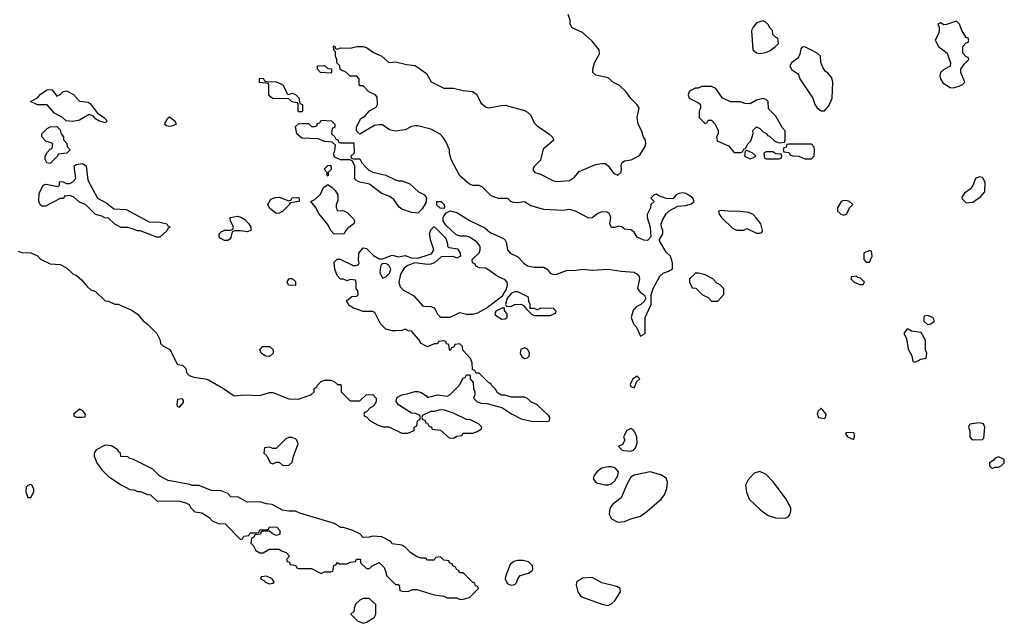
# Model space of a CAD drawing. Header units: inches. Extents: x 1889655 to 2052254, y 217972 to 431650.
# Tile 18 of 49: x 2018200 to 2024306, y 288054 to 291797. Entities that reach past the tile are written whole.
import ezdxf

# ---------------------------------------------------------------- set-up
doc = ezdxf.new("R2010")
doc.units = ezdxf.units.IN
doc.header["$MEASUREMENT"] = 0
for name, color, linetype in [('C0218', 7, 'Continuous'), ('C0219', 7, 'Continuous'), ('C0228', 7, 'Continuous'), ('C0229', 7, 'Continuous')]:
    doc.layers.add(name, color=color, linetype=linetype)

msp = doc.modelspace()

# ---------------------------------------------------------------- linework, layer by layer
at = {"layer": 'C0218', "color": 6, "elevation": 100}
for points in [[(2018884.5, 290000), (2018895.3, 289995.3), (2018931.1, 289971.1), (2018966.8, 289926.8), (2018990.7, 289910.7), (2019051.3, 289850), (2019072, 289810), (2019074, 289790), (2019091.6, 289771.6), (2019131.1, 289751.1), (2019178, 289658), (2019210, 289654), (2019230, 289634), (2019234, 289610), (2019251.6, 289591.6), (2019279.6, 289579.6), (2019350, 289570.8), (2019370, 289562.8), (2019464.7, 289510), (2019530, 289464.7), (2019590, 289471), (2019690, 289466), (2019750, 289484.7), (2019770, 289484.7), (2019870, 289446), (2019930, 289444.7), (2020000, 289468)], [(2020000, 288717.6), (2019936.5, 288736.5), (2019910, 288749), (2019869, 288749), (2019830, 288755.3), (2019766, 288790), (2019730, 288795.3), (2019690, 288808), (2019610, 288806), (2019556.4, 288836.4), (2019510, 288838), (2019490, 288858), (2019450, 288875.3), (2019390, 288878), (2019310, 288908), (2019270, 288908), (2019254.6, 288914.6), (2019120.4, 288940.4), (2019070, 288966), (2019026, 289010), (2018906, 289070), (2018878, 289078), (2018870, 289086), (2018827.3, 289087.3), (2018826, 289110), (2018815.3, 289115.3), (2018808, 289130), (2018770, 289155.3), (2018730, 289158), (2018674, 289130), (2018662, 289110), (2018662, 289090), (2018678, 289050), (2018710, 289004.7), (2018750, 288964.7), (2018830, 288912), (2018883.6, 288883.6), (2018910, 288882), (2018930, 288872), (2018950, 288872), (2018992.7, 288852.7), (2019011.6, 288851.6), (2019050, 288814), (2019190, 288811.3), (2019230, 288802), (2019252, 288790), (2019262, 288770), (2019286, 288746), (2019330, 288738), (2019374, 288710), (2019394, 288690), (2019432.7, 288672.7), (2019474, 288670), (2019570, 288574), (2019582, 288578), (2019590, 288594), (2019622, 288598), (2019630, 288614), (2019670, 288614), (2019682, 288618), (2019690, 288634), (2019730, 288634), (2019742, 288638), (2019750, 288652), (2019794, 288650), (2019814, 288630), (2019812.7, 288607.3), (2019790, 288598), (2019766, 288610), (2019750, 288626), (2019710, 288626), (2019698, 288622), (2019692.7, 288607.3), (2019658, 288602), (2019652.7, 288587.3), (2019638, 288582), (2019634, 288550), (2019650, 288534), (2019665.4, 288505.4), (2019690, 288492), (2019710, 288492), (2019750, 288514), (2019810, 288514), (2019823.6, 288503.6), (2019852.7, 288492.7), (2019874, 288470), (2019854, 288450), (2019858, 288438), (2019872.7, 288432.7), (2019878, 288418), (2019912.7, 288412.7), (2019918, 288398), (2019930, 288394), (2020000, 288394)]]:
    msp.add_lwpolyline(points, dxfattribs=at)
for points in [[(2019750, 289708), (2019726, 289710), (2019698, 289730), (2019688.9, 289751.1), (2019706, 289770), (2019750.8, 289770.8), (2019772, 289750), (2019771.6, 289728.4)], [(2019210, 289446), (2019178, 289442), (2019174, 289410), (2019178, 289398), (2019190, 289394), (2019216.4, 289423.6), (2019216.4, 289436.4)], [(2018570, 289382), (2018534, 289350), (2018538, 289338), (2018552.7, 289332.7), (2018590, 289332), (2018606, 289334), (2018608, 289350), (2018592.5, 289372.5)], [(2019890, 289206), (2019870, 289206), (2019850, 289198), (2019790, 289138), (2019770, 289138), (2019750, 289146), (2019718, 289142), (2019714, 289110), (2019732.7, 289092.7), (2019754, 289050), (2019770, 289042), (2019790, 289054), (2019810, 289054), (2019832.7, 289032.7), (2019870, 289034), (2019890, 289054), (2019898, 289090), (2019926, 289166), (2019918, 289190), (2019910, 289198)], [(2018266, 288914), (2018250, 288908), (2018241, 288899), (2018238, 288870), (2018250, 288834), (2018270, 288834), (2018288.7, 288870), (2018288.4, 288888.4), (2018275.3, 288910)], [(2019730, 288346), (2019698, 288342), (2019694, 288330), (2019718, 288318), (2019722, 288310), (2019750, 288298), (2019770, 288302), (2019778, 288310), (2019766, 288330)]]:
    msp.add_lwpolyline(points, close=True, dxfattribs=at)
at = {"layer": 'C0219', "color": 6, "elevation": 100}
for points in [[(2019870, 291334), (2019890, 291342), (2019910, 291334), (2019931.3, 291311.3), (2019938, 291278), (2019954, 291270), (2019954, 291230), (2019950, 291226), (2019930, 291226), (2019926, 291230), (2019926, 291270), (2019922, 291282), (2019888.4, 291288.4), (2019870, 291306), (2019770, 291308), (2019756.4, 291316.4), (2019746, 291330), (2019746, 291390), (2019742, 291402), (2019687.3, 291407.3), (2019687.3, 291432.7), (2019710, 291434), (2019718, 291418), (2019730, 291414), (2019790, 291412), (2019819.6, 291399.6), (2019834, 291390), (2019858, 291338)], [(2018430, 291322), (2018450, 291332), (2018470, 291352), (2018490, 291356), (2018533, 291333), (2018570, 291291.3), (2018624.7, 291284.7), (2018636.9, 291276.9), (2018679.6, 291219.6), (2018722, 291190), (2018742, 291170), (2018730, 291158), (2018690, 291168.7), (2018670, 291182), (2018658, 291198), (2018630, 291208.7), (2018570, 291174), (2018530, 291165.2), (2018488.7, 291168.7), (2018466, 291190), (2018416.4, 291216.4), (2018370, 291268), (2018310, 291268.7), (2018266, 291290), (2018310, 291311.3), (2018330, 291336), (2018370, 291361), (2018390, 291364.7), (2018402, 291362)], [(2018390, 290906), (2018368, 290910), (2018358, 290930), (2018358, 290950), (2018370, 290974), (2018390, 290994), (2018402, 290998), (2018406, 291030), (2018363.1, 291043.1), (2018338, 291070), (2018338, 291090), (2018370, 291122), (2018390, 291132), (2018430, 291134), (2018450, 291114), (2018458, 291090), (2018471.3, 291070), (2018472, 291052), (2018492, 291030), (2018494, 291010), (2018514, 290990), (2018491.6, 290968.4), (2018438, 290962), (2018434, 290950)], [(2019130, 291135.3), (2019110, 291138), (2019098, 291150), (2019116.4, 291183.6), (2019130, 291194), (2019162, 291170), (2019170, 291148), (2019150, 291138)], [(2019050, 290448), (2018947.3, 290487.3), (2018930, 290488), (2018900.4, 290500.4), (2018870, 290508), (2018828.4, 290508.4), (2018790, 290528), (2018750, 290566), (2018728.4, 290568.4), (2018710, 290578), (2018670, 290588), (2018610, 290648), (2018570, 290666), (2018536.4, 290696.4), (2018510, 290706), (2018478, 290702), (2018471.6, 290688.4), (2018450, 290688), (2018359.6, 290640.4), (2018340.4, 290640.4), (2018330, 290646), (2018318, 290670), (2018320.4, 290719.6), (2018346, 290770), (2018363.1, 290776.9), (2018438, 290762), (2018446, 290770), (2018446, 290790), (2018450, 290794), (2018470, 290792), (2018490, 290782), (2018510, 290782), (2018528.9, 290791.1), (2018548.7, 290811.3), (2018538, 290890), (2018550, 290898), (2018590, 290904.7), (2018611.3, 290890), (2018622.8, 290802.8), (2018682, 290690), (2018739.8, 290659.8), (2018783.6, 290623.6), (2018859.6, 290619.6), (2019003.6, 290543.6), (2019070, 290542), (2019111.6, 290531.6), (2019118, 290518), (2019134, 290510), (2019118, 290502), (2019112.7, 290487.3), (2019070, 290448)], [(2019870, 290674), (2019882, 290678), (2019890, 290692), (2019930, 290694), (2019934, 290690), (2019934, 290670), (2019878, 290662), (2019874, 290650), (2019830, 290608), (2019810, 290598), (2019790, 290595.3), (2019748.9, 290628.9), (2019738, 290650), (2019756.4, 290683.6), (2019784.7, 290695.3), (2019810, 290696)], [(2019610, 290482), (2019570, 290488), (2019532.7, 290487.3), (2019518, 290482), (2019510, 290446), (2019503.6, 290436.4), (2019490, 290428.7), (2019470, 290428.7), (2019443.1, 290443.1), (2019438, 290450), (2019438, 290470), (2019450, 290482), (2019470, 290492), (2019507.3, 290492.7), (2019522, 290498), (2019526, 290510), (2019508, 290550), (2019506, 290570), (2019550, 290578), (2019571.6, 290571.6), (2019596.9, 290556.9), (2019622, 290530), (2019634, 290510), (2019634, 290490)], [(2019910, 290148), (2019868, 290150), (2019858, 290170), (2019868.9, 290191.1), (2019890, 290192), (2019910, 290174)]]:
    msp.add_lwpolyline(points, close=True, dxfattribs=at)
for points in [[(2020000, 291060), (2019950, 291062), (2019918, 291090), (2019910, 291134), (2019928.4, 291151.6), (2019950, 291154), (2019990, 291154), (2020000, 291144)], [(2018190, 290362), (2018212.7, 290352.7), (2018270, 290352), (2018310, 290332), (2018330, 290312), (2018390, 290282), (2018450, 290278), (2018490, 290258), (2018530, 290222), (2018552, 290210), (2018583.6, 290183.6), (2018619.6, 290139.6), (2018642, 290122), (2018670.9, 290110.9), (2018730, 290054), (2018750, 290052), (2018790, 290032), (2018810, 290032), (2018884.5, 290000)]]:
    msp.add_lwpolyline(points, dxfattribs=at)
at = {"layer": 'C0228', "color": 6, "elevation": 100}
for points in [[(2020000, 289468), (2020006, 289470), (2020026, 289490), (2020026, 289510), (2020042, 289518), (2020046, 289530), (2020070, 289554), (2020090, 289562), (2020130, 289562), (2020150, 289554), (2020170, 289534), (2020190, 289534), (2020194, 289530), (2020194, 289490), (2020250, 289434), (2020310, 289434), (2020348.4, 289471.6), (2020390, 289472), (2020411, 289451), (2020411.1, 289428.9), (2020402, 289410), (2020390, 289398), (2020374, 289390), (2020350, 289366), (2020338, 289362), (2020334, 289350), (2020338, 289338), (2020350, 289334), (2020374, 289310), (2020423.6, 289283.6), (2020452.7, 289272.7), (2020490, 289272), (2020570, 289232), (2020607.3, 289232.7), (2020646, 289250), (2020646, 289270), (2020662, 289278), (2020666, 289310), (2020682, 289318), (2020686, 289330), (2020682, 289342), (2020654.6, 289354.6), (2020630, 289358), (2020550, 289408), (2020535.3, 289430), (2020538, 289450), (2020543.1, 289456.9), (2020568.9, 289471.1), (2020610, 289478), (2020650, 289491.3), (2020670, 289491.3), (2020690, 289484.7), (2020723.6, 289463.6), (2020730, 289454), (2020790, 289471), (2020850, 289462), (2020870, 289472), (2020928.4, 289531.6), (2020950, 289574), (2020962, 289578), (2020970, 289594), (2020990, 289594), (2020994, 289590), (2020994, 289570), (2021012.7, 289547.3), (2021014, 289510), (2021022, 289490), (2021022, 289470), (2021014, 289450), (2021034, 289430), (2021059.6, 289419.6), (2021096.9, 289416.9), (2021190, 289391.3), (2021250, 289352), (2021310, 289321), (2021373.6, 289306.4), (2021470, 289306), (2021486, 289310), (2021488, 289330), (2021480.4, 289340.4), (2021410, 289408), (2021370, 289428), (2021350, 289448), (2021330, 289455.3), (2021250, 289455.3), (2021208.4, 289468.4), (2021188.9, 289468.9), (2021163.1, 289483.1), (2021150, 289506), (2021126, 289530), (2021122, 289542), (2021110, 289546), (2021050, 289606), (2021030, 289606), (2021022, 289622), (2021007.3, 289627.3), (2021006, 289670), (2020996.4, 289696.4), (2020947.3, 289747.3), (2020946, 289770), (2020930, 289786), (2020898, 289782), (2020892.7, 289767.3), (2020878, 289762), (2020870, 289746), (2020866, 289750), (2020862, 289782), (2020847.3, 289787.3), (2020842, 289802), (2020830, 289806), (2020798, 289802), (2020790, 289786), (2020770, 289786), (2020730, 289768), (2020690, 289788), (2020674.6, 289814.6), (2020630, 289866), (2020610, 289868), (2020590, 289878), (2020570, 289868.7), (2020530, 289868), (2020510, 289868), (2020470, 289878), (2020438, 289910), (2020402, 289982), (2020387.3, 289987.3), (2020330, 289988), (2020295.2, 290000)], [(2020776.5, 290000), (2020792, 289970), (2020810, 289952), (2020870, 289952), (2020930, 289982), (2020971.1, 289971.1), (2021010, 289971), (2021040.2, 289979.8), (2021078.7, 290000)], [(2021172.4, 290000), (2021152, 289990), (2021146.8, 289970), (2021150, 289964.7), (2021190, 289940.7), (2021210, 289941), (2021222, 289950), (2021224, 289970), (2021207.3, 289992.7), (2021207.3, 290000)], [(2021345.8, 290000), (2021374, 289970), (2021390, 289962), (2021490, 289962), (2021522, 289978), (2021526, 289990), (2021516, 290000)], [(2021414.9, 290000), (2021410, 289998), (2021405, 290000)], [(2022008, 290000), (2022004, 289996), (2021991, 289950), (2022006, 289910), (2022024.7, 289890), (2022050, 289834), (2022078, 289850), (2022079.3, 289950), (2022101.8, 290000)], [(2020000, 288394), (2020010, 288394), (2020070, 288362), (2020090, 288374), (2020130, 288374), (2020142, 288378), (2020147.3, 288412.7), (2020162, 288418), (2020170, 288432), (2020182, 288422), (2020230, 288422), (2020250, 288434), (2020282, 288438), (2020288.4, 288451.6), (2020310, 288452), (2020314, 288450), (2020314, 288430), (2020350, 288394), (2020370, 288394), (2020386, 288410), (2020430, 288432), (2020459.6, 288399.6), (2020471.6, 288371.6), (2020474, 288350), (2020530, 288294), (2020550, 288294), (2020554, 288290), (2020558, 288258), (2020572.7, 288252.7), (2020610, 288252), (2020636.4, 288263.6), (2020663.6, 288263.6), (2020770, 288231.3), (2020830, 288222), (2020850, 288212), (2020910, 288212), (2020930, 288202), (2020950, 288204.7), (2020990, 288214), (2021046, 288270), (2021042, 288282), (2021027.3, 288287.3), (2021022, 288302), (2021010, 288306), (2020950, 288366), (2020930, 288366), (2020922, 288382), (2020910, 288386), (2020902, 288402), (2020886, 288410), (2020882, 288422), (2020866, 288430), (2020862, 288442), (2020830, 288446), (2020810, 288466), (2020778, 288462), (2020770, 288446), (2020730, 288446), (2020718, 288458), (2020690, 288458), (2020665.6, 288465.6), (2020626, 288490), (2020586, 288530), (2020570, 288538), (2020510, 288546), (2020502, 288562), (2020446, 288590), (2020390, 288595.3), (2020367.3, 288587.3), (2020330, 288586), (2020308.4, 288608.4), (2020266, 288630), (2020208.4, 288648.4), (2020190, 288648.7), (2020152.1, 288672.1), (2020000, 288717.6)]]:
    msp.add_lwpolyline(points, dxfattribs=at)
for points in [[(2023830, 289962), (2023810, 289958), (2023806, 289950), (2023806.8, 289926.8), (2023830, 289906), (2023850, 289911.3), (2023874, 289930), (2023862, 289950)], [(2023710, 289878), (2023702, 289878), (2023682, 289850), (2023699.6, 289819.6), (2023710, 289754), (2023731.6, 289711.6), (2023738, 289678), (2023750, 289674), (2023770, 289682), (2023788.4, 289691.6), (2023822, 289698), (2023826, 289730), (2023818, 289750), (2023818, 289810), (2023790, 289858), (2023730, 289866)], [(2021330, 289761.2), (2021307.7, 289752.3), (2021302.8, 289730), (2021311.3, 289710), (2021330, 289696), (2021350, 289701), (2021359, 289710), (2021361.2, 289730), (2021351.8, 289751.8)], [(2022030, 289586), (2022002, 289570), (2021985.4, 289534.6), (2021990, 289522), (2022010, 289514), (2022027.3, 289552.7), (2022046, 289570)], [(2020810, 289378), (2020770, 289368), (2020750, 289368), (2020698, 289342), (2020694, 289330), (2020698, 289318), (2020712.7, 289312.7), (2020718, 289298), (2020730, 289294), (2020738, 289278), (2020754, 289270), (2020758, 289258), (2020810, 289252), (2020863.6, 289203.6), (2020890, 289202), (2020910, 289214), (2020942, 289218), (2020950, 289234), (2021010, 289234), (2021036.4, 289243.6), (2021062, 289258), (2021066, 289270), (2021046, 289290), (2020996.4, 289316.4), (2020970, 289318), (2020890, 289358), (2020834.6, 289374.6)], [(2023170, 289388), (2023152, 289370), (2023144.7, 289350), (2023154, 289330), (2023190, 289324.7), (2023198, 289330), (2023202, 289350)], [(2021990, 289262), (2021964.7, 289250), (2021944.7, 289210), (2021952, 289190), (2021938, 289162), (2021914, 289150), (2021934, 289130), (2021945.4, 289125.4), (2021990, 289121), (2022008, 289130), (2022018, 289142), (2022028.7, 289170), (2022027.3, 289207.3), (2022018, 289230), (2022008, 289250)], [(2024150, 289298), (2024091.6, 289288.4), (2024084.7, 289270), (2024091.6, 289248.4), (2024092, 289210), (2024099.6, 289199.6), (2024110, 289192), (2024170, 289194), (2024178, 289202), (2024186, 289270), (2024177.2, 289290)], [(2023370, 289238), (2023324.7, 289235.3), (2023322, 289230), (2023334, 289210), (2023370, 289194), (2023378, 289210), (2023374.6, 289234.6)], [(2024270, 289086), (2024250, 289078), (2024236.9, 289063.1), (2024214, 289050), (2024214, 289030), (2024230, 289014), (2024250, 289022), (2024270, 289022), (2024286, 289030), (2024306, 289050), (2024306, 289070)], [(2021850, 289025.1), (2021810, 289016.9), (2021782.5, 288997.5), (2021762.8, 288970), (2021756, 288950), (2021770.6, 288930.6), (2021783, 288923), (2021830, 288913), (2021850, 288913), (2021870, 288919.1), (2021890, 288937.3), (2021909.6, 288970), (2021913.1, 288993.1), (2021895.2, 289015.2), (2021870, 289024.2)], [(2022110, 288992.3), (2022010, 288972), (2021990, 288959.3), (2021964.9, 288915.1), (2021930, 288832.7), (2021876.4, 288790), (2021862.6, 288770), (2021857, 288750), (2021856.4, 288730), (2021870, 288702.8), (2021910, 288680.7), (2021950, 288684.9), (2021990, 288702), (2022050, 288719.1), (2022091.3, 288748.7), (2022177.1, 288822.9), (2022198, 288850), (2022212.7, 288890), (2022217.2, 288930), (2022210, 288954), (2022175.6, 288975.6)], [(2022790, 288996), (2022754.9, 288985.1), (2022717.3, 288942.7), (2022700.5, 288910), (2022707.3, 288867.3), (2022724.5, 288824.5), (2022795.9, 288755.9), (2022842.5, 288722.5), (2022887.1, 288707.1), (2022950, 288706), (2022966, 288714), (2022974.8, 288725.2), (2022982.7, 288750), (2022982.7, 288770), (2022949.5, 288829.5), (2022871.9, 288931.9), (2022830, 288977.2)], [(2021323.1, 288443.1), (2021290, 288443.1), (2021263.6, 288436.4), (2021242.3, 288417.7), (2021214, 288350), (2021210.8, 288330), (2021222.8, 288302.8), (2021234.8, 288294.8), (2021250, 288290.8), (2021270, 288294.8), (2021278, 288302), (2021289.4, 288330), (2021303.7, 288350), (2021355.6, 288364.4), (2021378, 288382), (2021382, 288390), (2021380.9, 288410), (2021355.2, 288435.2)], [(2021750, 288337.2), (2021690, 288333.2), (2021652, 288310), (2021651.3, 288290), (2021661, 288250), (2021680.5, 288220.5), (2021810, 288173.4), (2021850, 288164.9), (2021870, 288174), (2021887.7, 288192.3), (2021926, 288250), (2021924, 288270), (2021902.5, 288282.5), (2021810, 288305.1)], [(2020330, 288208), (2020310, 288198), (2020285.4, 288174.6), (2020274, 288150), (2020274, 288130), (2020254, 288110), (2020294, 288070), (2020330, 288054), (2020350, 288062), (2020398, 288090), (2020408, 288110), (2020408, 288170), (2020367.3, 288207.3)]]:
    msp.add_lwpolyline(points, close=True, dxfattribs=at)
at = {"layer": 'C0229', "color": 6, "elevation": 100}
for points in [[(2022101.8, 290000), (2022115.3, 290030), (2022115.3, 290090), (2022129, 290130), (2022170, 290206), (2022190, 290224.7), (2022223.1, 290236.9), (2022248, 290252), (2022248.7, 290290), (2022235.3, 290330), (2022210, 290355.3), (2022166, 290430), (2022189.3, 290470), (2022189.3, 290490), (2022179.3, 290510), (2022177.2, 290530), (2022185.6, 290554.4), (2022210, 290594), (2022228.4, 290611.6), (2022280.4, 290639.6), (2022330, 290644.7), (2022364.7, 290655.3), (2022382, 290670), (2022374, 290690), (2022350, 290709.2), (2022330, 290719.3), (2022310, 290722.7), (2022290, 290719.3), (2022271.3, 290710), (2022250, 290686), (2022210, 290688), (2022164, 290704), (2022150, 290714), (2022134, 290710), (2022114, 290690), (2022134, 290670), (2022114, 290650), (2022112, 290630), (2022091.6, 290588.4), (2022091.3, 290570), (2022110.7, 290510.7), (2022114.8, 290450), (2022093, 290427), (2022070, 290429.3), (2022030, 290449.3), (2022010, 290479), (2021990, 290493.2), (2021950, 290498), (2021933.2, 290513.2), (2021916.5, 290516.5), (2021890, 290508.7), (2021870, 290508.7), (2021859, 290530), (2021865.2, 290570), (2021862, 290582), (2021854.8, 290594.8), (2021842.7, 290602.7), (2021810, 290605.2), (2021784.9, 290595.1), (2021750, 290568), (2021730, 290566), (2021646, 290610), (2021610, 290619), (2021570, 290614), (2021450, 290619), (2021370, 290642), (2021330, 290668), (2021290, 290662), (2021263.1, 290663.1), (2021246, 290670), (2021227.3, 290687.3), (2021170, 290688.7), (2021124.7, 290704.7), (2021070, 290758), (2021050, 290768), (2021010, 290768), (2020990, 290778), (2020930, 290828), (2020875.3, 290930), (2020865.2, 290970), (2020865.2, 290990), (2020842.5, 291042.5), (2020827, 291067), (2020807, 291087), (2020750, 291119), (2020670, 291139), (2020650, 291139), (2020630, 291134), (2020590, 291113.2), (2020530, 291105.2), (2020493.6, 291113.6), (2020450, 291144), (2020430, 291145.2), (2020399.8, 291140.2), (2020310, 291086), (2020288.4, 291108.4), (2020288.4, 291131.6), (2020316.4, 291183.6), (2020340.4, 291199.6), (2020370, 291232), (2020410, 291254), (2020418, 291270), (2020416.4, 291316.4), (2020406, 291330), (2020366, 291350), (2020330, 291386), (2020310, 291386), (2020306, 291390), (2020306, 291430), (2020290, 291446), (2020250, 291446), (2020226, 291470), (2020187.3, 291487.3), (2020186, 291510), (2020166, 291530), (2020166, 291550), (2020158, 291570), (2020158, 291598), (2020148.4, 291608.4), (2020146, 291634), (2020154, 291630), (2020158, 291618), (2020170, 291614), (2020190, 291622), (2020250, 291621), (2020290.7, 291630.7), (2020330, 291630.7), (2020350, 291624.7), (2020393.4, 291593.4), (2020446, 291570), (2020490, 291532), (2020530, 291536), (2020598.8, 291518.8), (2020653, 291513), (2020723.6, 291463.6), (2020751.6, 291411.6), (2020830, 291372), (2020890, 291371.3), (2020950, 291358), (2021010, 291351.3), (2021034, 291334), (2021060.4, 291280.4), (2021090, 291254.8), (2021110.7, 291250.7), (2021185.4, 291265.4), (2021210, 291266), (2021330, 291234), (2021350, 291222.8), (2021370, 291204.7), (2021390, 291158), (2021410, 291138), (2021482, 291090), (2021502, 291070), (2021512, 291050), (2021446.4, 290993.6), (2021430, 290926), (2021390, 290886), (2021383.6, 290876.4), (2021383.6, 290863.6), (2021394, 290850), (2021430, 290838), (2021510, 290797.3), (2021530, 290793.4), (2021610, 290799.1), (2021640.1, 290819.9), (2021670, 290854.8), (2021770, 290898.8), (2021810, 290906), (2021830, 290906), (2021850, 290891), (2021883.6, 290843.6), (2021910, 290832.7), (2021929.6, 290850.4), (2021933, 290873), (2021929.5, 290890.5), (2021934, 290910), (2021950, 290920.7), (2021992.7, 290927.3), (2022044.7, 290955.3), (2022079.3, 291010), (2022082.7, 291030), (2022081.2, 291050), (2022068.7, 291070), (2022055.3, 291110), (2022035.3, 291150), (2022028.7, 291190), (2022042, 291250), (2022030, 291268), (2021989, 291309), (2021962, 291350), (2021918, 291390), (2021884.7, 291404.7), (2021850, 291435.3), (2021773.6, 291453.6), (2021755.3, 291470), (2021754, 291490), (2021764, 291530), (2021795.1, 291584.9), (2021792.7, 291610), (2021750, 291664), (2021690, 291717.2), (2021626.6, 291746.6), (2021614, 291770), (2021613.6, 291793.6), (2021602, 291830)], [(2020000, 291144), (2020010, 291134), (2020030, 291134), (2020042, 291138), (2020047.3, 291152.7), (2020062, 291158), (2020070, 291174), (2020134, 291170), (2020154, 291150), (2020154, 291130), (2020138, 291122), (2020134, 291090), (2020154, 291070), (2020158, 291058), (2020174, 291050), (2020178, 291038), (2020190, 291034), (2020272.7, 291032.7), (2020274, 290970), (2020254, 290950), (2020258, 290938), (2020270, 290934), (2020310, 290934), (2020322, 290910), (2020343.5, 290883.5), (2020364.5, 290864.5), (2020390.5, 290850.5), (2020470, 290833.4), (2020530, 290804.7), (2020550, 290798), (2020570, 290798), (2020619.6, 290779.6), (2020674, 290730), (2020711.1, 290711.1), (2020722, 290690), (2020719.6, 290660.4), (2020696.9, 290623.1), (2020670, 290598), (2020630, 290602), (2020570, 290622), (2020553.6, 290633.6), (2020521.2, 290681.2), (2020498, 290698), (2020441.5, 290721.5), (2020370, 290776), (2020308.9, 290788.9), (2020290, 290798), (2020278, 290810), (2020278, 290890), (2020262, 290922), (2020247.3, 290927.3), (2020190, 290928), (2020150, 290946), (2020148, 290970), (2020154.6, 290985.4), (2020158, 291018), (2020138, 291038), (2020090, 291042), (2020050, 291058), (2020000, 291060)], [(2021078.7, 290000), (2021092.7, 290007.3), (2021194.6, 290085.4), (2021217.2, 290122.8), (2021225.2, 290150), (2021224, 290170), (2021210, 290184), (2021165.4, 290205.4), (2021090, 290255.3), (2021050, 290258), (2021030, 290268), (2021022, 290282), (2021008.7, 290290), (2021006, 290310), (2021048.9, 290351.1), (2021055.3, 290370), (2021055.3, 290390), (2021037.2, 290417.2), (2020990, 290448.7), (2020970, 290455.3), (2020930, 290455.3), (2020904.7, 290464.7), (2020843.1, 290523.1), (2020826, 290550), (2020826, 290570), (2020842, 290598), (2020870, 290611.3), (2020910, 290601), (2020990, 290551.3), (2021085.4, 290505.4), (2021116.9, 290476.9), (2021199.8, 290439.8), (2021211.3, 290430), (2021217.3, 290417.3), (2021224.9, 290370), (2021240.7, 290350), (2021290, 290327.3), (2021326.2, 290286.2), (2021350, 290270.7), (2021390, 290261.6), (2021450, 290262.8), (2021470.4, 290250.4), (2021490, 290226), (2021510, 290217.3), (2021530, 290219.1), (2021590, 290242), (2021650, 290242.8), (2021690, 290250.7), (2021750, 290244), (2021850, 290250.8), (2021930, 290237.3), (2022010, 290230.6), (2022030, 290218.8), (2022038.8, 290210), (2022044, 290190), (2022031, 290130), (2022047.1, 290107.1), (2022072, 290090), (2022082, 290070), (2022072, 290050), (2022052, 290030), (2022024, 290016), (2022008, 290000)], [(2020295.2, 290000), (2020270, 290008.7), (2020244, 290024), (2020227.3, 290052.7), (2020260.4, 290079.6), (2020290, 290082), (2020298, 290090), (2020296.4, 290116.4), (2020286, 290130), (2020286, 290170), (2020282, 290182), (2020250, 290186), (2020230, 290178), (2020207.3, 290187.3), (2020188.9, 290188.9), (2020168, 290210), (2020155.3, 290250), (2020150, 290294), (2020168.4, 290311.6), (2020188.4, 290311.6), (2020267.3, 290272.7), (2020287.3, 290272.7), (2020302, 290278), (2020306, 290290), (2020302, 290302), (2020304, 290350), (2020330, 290382), (2020350, 290378), (2020394.4, 290334.4), (2020430, 290314.8), (2020450, 290314.8), (2020510, 290336), (2020550, 290326), (2020590, 290334.8), (2020630, 290321), (2020670, 290318.8), (2020739.3, 290340.7), (2020754, 290346), (2020768.7, 290370), (2020750, 290426), (2020742, 290470), (2020750, 290494), (2020768.4, 290511.6), (2020771.6, 290511.6), (2020842, 290442), (2020852, 290408), (2020852, 290392), (2020863.6, 290383.6), (2020915.3, 290375.3), (2020932, 290350), (2020934, 290330), (2020910, 290318), (2020890, 290328), (2020812.7, 290327.3), (2020772, 290290), (2020750, 290281.2), (2020730, 290279), (2020650, 290288.7), (2020606.4, 290273.6), (2020583.5, 290256.5), (2020560.7, 290219.3), (2020550.8, 290170), (2020559.8, 290139.8), (2020579.9, 290119.9), (2020645.2, 290085.2), (2020701, 290021), (2020750, 290018), (2020770.9, 290010.9), (2020776.5, 290000)], [(2021405, 290000), (2021390, 290006), (2021366, 290006), (2021366, 290030), (2021358, 290050), (2021355.3, 290075.3), (2021290, 290108.7), (2021270, 290109), (2021250, 290102), (2021222, 290070), (2021212, 290030), (2021218, 290018), (2021250, 290021), (2021271.3, 290031.3), (2021310, 290032), (2021323.6, 290023.6), (2021345.8, 290000)], [(2021207.3, 290000), (2021207.3, 290007.3), (2021190, 290008.7), (2021172.4, 290000)], [(2021516, 290000), (2021510, 290006), (2021432.7, 290007.3), (2021414.9, 290000)]]:
    msp.add_lwpolyline(points, dxfattribs=at)
for points in [[(2022810, 291789), (2022770, 291777.2), (2022748.6, 291751.4), (2022739.1, 291730), (2022746, 291610), (2022770, 291590.8), (2022790, 291587.7), (2022826.3, 291593.7), (2022854.5, 291605.5), (2022888, 291630), (2022906, 291650), (2022902, 291682), (2022890, 291686), (2022870, 291706), (2022868, 291730), (2022850, 291748), (2022844, 291764), (2022824, 291784)], [(2024010, 291788), (2023947.3, 291767.3), (2023930, 291766), (2023910, 291778), (2023894, 291770), (2023902, 291750), (2023902, 291730), (2023898, 291710), (2023878, 291670), (2023898, 291630), (2023951.3, 291590), (2023971.3, 291530), (2023970, 291508), (2023930, 291488), (2023911.1, 291468.9), (2023906.8, 291450), (2023911, 291430), (2023925.2, 291405.2), (2023970, 291376), (2023990, 291374.8), (2024030, 291386.8), (2024046, 291394), (2024062, 291410), (2024036, 291470), (2024037.2, 291490), (2024058, 291522), (2024086, 291550), (2024082, 291562), (2024070, 291566), (2024048, 291590), (2024048, 291630), (2024070, 291654), (2024082, 291658), (2024086, 291670), (2024082, 291682), (2024070, 291686), (2024042, 291730), (2024028.9, 291768.9)], [(2023070, 291628), (2023052.7, 291627.3), (2023044.7, 291615.3), (2023041, 291590), (2023030.9, 291569.1), (2023022.8, 291557.2), (2022986, 291530), (2022976, 291510), (2022987.1, 291487.1), (2023023.6, 291463.6), (2023030, 291454), (2023038, 291430), (2023118, 291310), (2023131.3, 291270), (2023144.7, 291250), (2023170, 291231.3), (2023190, 291231.3), (2023218, 291262), (2023238, 291310), (2023242, 291410), (2023236.4, 291436.4), (2023208.7, 291468.7), (2023196.4, 291476.4), (2023180.2, 291500.2), (2023167.3, 291532.7), (2023166, 291570), (2023146, 291590), (2023110, 291608.7)], [(2020130, 291466), (2020066, 291470), (2020046, 291490), (2020046, 291510), (2020090, 291512), (2020110, 291494), (2020132.7, 291492.7), (2020134, 291470)], [(2022490, 291382), (2022430, 291382), (2022406.8, 291373.2), (2022387.9, 291372.1), (2022361.4, 291358.6), (2022351.3, 291350), (2022346, 291330), (2022352, 291310), (2022410, 291282), (2022422, 291270), (2022422, 291250), (2022414, 291230), (2022414, 291190), (2022450, 291154), (2022462, 291158), (2022470, 291174), (2022490, 291174), (2022511.6, 291151.6), (2022530.9, 291110.9), (2022531.1, 291088.9), (2022522, 291070), (2022525.4, 291045.4), (2022595.3, 291015.3), (2022630, 290974), (2022670, 290974), (2022682, 290978), (2022690, 290994), (2022702, 290998), (2022718, 291030), (2022733.6, 291046.4), (2022748, 291090), (2022746, 291110), (2022770, 291132), (2022790, 291122), (2022810, 291102), (2022834, 291090), (2022838, 291078), (2022850, 291074), (2022883.6, 291043.6), (2022910, 291034), (2022942, 291038), (2022947.3, 291052.7), (2022947.3, 291107.3), (2022928.4, 291128.4), (2022890, 291198), (2022844, 291244), (2022842, 291290), (2022830, 291302), (2022810, 291309), (2022770, 291297.2), (2022730, 291275.3), (2022696.4, 291276.4), (2022670, 291288), (2022610, 291288), (2022558, 291310), (2022518, 291370)], [(2023110, 291026), (2022970, 291026), (2022958, 291022), (2022952.7, 291007.3), (2022938, 291002), (2022934, 290990), (2022938, 290978), (2022970, 290974), (2022978, 290958), (2022992.7, 290952.7), (2023031.6, 290951.6), (2023070, 290934), (2023110, 290934), (2023126, 290950), (2023128, 290990), (2023127.3, 291007.3)], [(2022710, 290986), (2022698, 290982), (2022694, 290950), (2022730, 290934), (2022750, 290942), (2022766, 290950), (2022746, 290970)], [(2022870, 290978), (2022830, 290978), (2022814, 290970), (2022818, 290938), (2022830, 290934), (2022910, 290934), (2022922, 290938), (2022926, 290950), (2022922, 290962), (2022890, 290966)], [(2020110, 290826), (2020106, 290830), (2020106, 290850), (2020088.7, 290870), (2020110, 290892), (2020130, 290894), (2020131.6, 290868.4), (2020114, 290850), (2020114, 290830)], [(2020210, 290466), (2020148.9, 290468.9), (2020129.1, 290489.1), (2020108.9, 290528.9), (2020054.6, 290594.6), (2020033.6, 290633.6), (2020006, 290670), (2020030, 290682), (2020064.7, 290715.3), (2020084.7, 290755.3), (2020110, 290774), (2020136.9, 290756.9), (2020156.9, 290736.9), (2020172, 290710), (2020172.7, 290672.7), (2020162, 290650), (2020162, 290630), (2020170, 290614), (2020210, 290612), (2020230, 290602), (2020270, 290562), (2020276, 290550), (2020272, 290530), (2020235.3, 290504.7), (2020222, 290490)], [(2024150, 290822), (2024127.9, 290812.1), (2024111, 290769), (2024094.8, 290745.2), (2024059.6, 290720.4), (2024043.6, 290696.4), (2024045.4, 290685.4), (2024070, 290662), (2024110, 290666), (2024160.4, 290699.6), (2024186, 290730), (2024188, 290790), (2024170, 290818)], [(2020830, 290626), (2020808.4, 290628.4), (2020787.3, 290647.3), (2020786, 290670), (2020814, 290670), (2020832, 290650), (2020834, 290630)], [(2023310, 290675.3), (2023294, 290670), (2023272, 290630), (2023272, 290610), (2023290, 290592), (2023310, 290584.7), (2023330, 290594), (2023346, 290630), (2023366, 290650), (2023346, 290670), (2023334.6, 290674.6)], [(2022550, 290614), (2022534, 290610), (2022538, 290590), (2022551.3, 290570), (2022622, 290502), (2022650, 290492), (2022690, 290492), (2022710, 290502), (2022770, 290474), (2022790, 290474), (2022802, 290478), (2022806, 290490), (2022795.3, 290530), (2022770, 290566), (2022746, 290590), (2022720.4, 290600.4), (2022670, 290608), (2022591.1, 290608.9)], [(2023470, 290366), (2023434, 290350), (2023434, 290310), (2023450, 290294), (2023470, 290294), (2023486, 290330), (2023482, 290362)], [(2020470, 290285.2), (2020450, 290284), (2020442, 290278), (2020436.8, 290263.2), (2020434, 290230), (2020450, 290194), (2020470, 290202), (2020494.2, 290225.8), (2020500.9, 290250), (2020490, 290274)], [(2022410, 290226), (2022390, 290226), (2022354, 290190), (2022354, 290170), (2022370, 290134), (2022392.7, 290132.7), (2022434, 290090), (2022470, 290074), (2022490, 290052), (2022530, 290052), (2022567.3, 290092.7), (2022567.3, 290127.3), (2022546, 290150), (2022523.1, 290163.1), (2022498, 290190), (2022450, 290214)], [(2023390, 290206), (2023358, 290202), (2023354, 290190), (2023374, 290170), (2023410, 290154), (2023430, 290154), (2023438, 290170), (2023413.2, 290193.2), (2023398, 290198)]]:
    msp.add_lwpolyline(points, close=True, dxfattribs=at)

doc.saveas('drawing.dxf')
